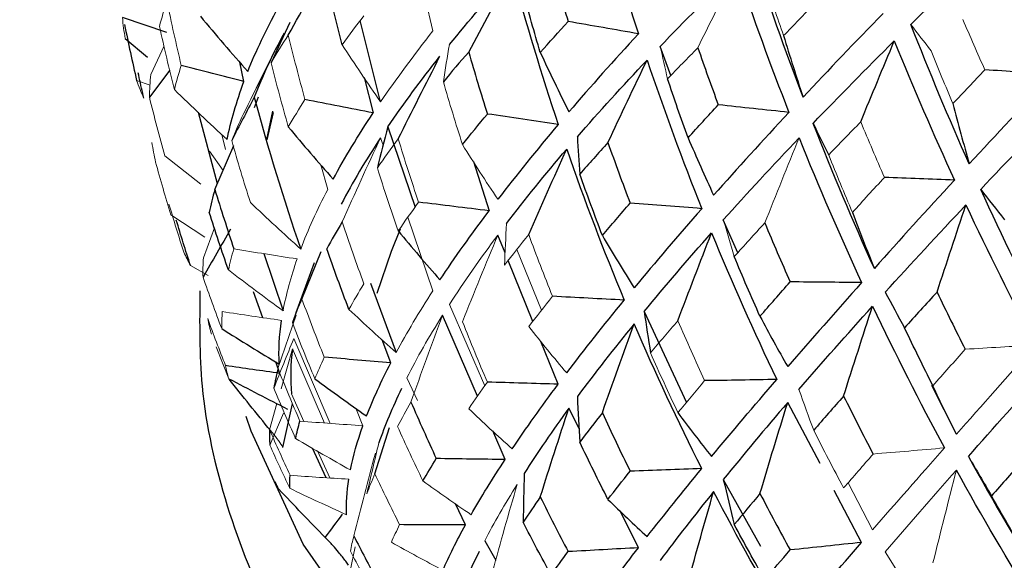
# Paper-space layout '_Isometric' of a CAD drawing. Header units: millimetres. Extents: x -169 to 64, y -14 to 266.
# Tile 6 of 17: x -23.25 to -10.81, y 107.47 to 114.3. Entities that reach past the tile are written whole.
import ezdxf

# ---------------------------------------------------------------- set-up
doc = ezdxf.new("R2010")
doc.units = ezdxf.units.MM

psp = doc.layouts.new('_Isometric')

# ---------------------------------------------------------------- linework, layer by layer
at = {"color": 144, "linetype": 'Continuous', "lineweight": 18}
for p, q in [((-18.198, 114.873), (-18.028, 114.156)), ((-21.592, 113.607), (-21.424, 113.967)), ((-21.6, 113.473), (-21.771, 113.529)), ((-20.65, 112.66), (-20.695, 112.847)), ((-18.656, 112.713), (-18.689, 112.808)), ((-21.413, 112.577), (-20.959, 112.219)), ((-20.679, 112.394), (-20.852, 112.637)), ((-19.357, 112.155), (-19.444, 112.466)), ((-21.338, 111.835), (-20.908, 111.549)), ((-18.028, 110.874), (-18.345, 111.802)), ((-20.928, 111.291), (-20.789, 111.671)), ((-16.966, 111.396), (-16.657, 110.627)), ((-21.09, 111.192), (-20.868, 111.065)), ((-17.82, 110.701), (-17.373, 109.673)), ((-19.985, 109.89), (-19.754, 110.566)), ((-19.786, 110.27), (-19.324, 109.198)), ((-20.608, 109.763), (-20.764, 110.166)), ((-19.946, 109.636), (-19.803, 110.142)), ((-19.398, 109.203), (-19.803, 110.142)), ((-18.357, 109.773), (-18.223, 109.486)), ((-19.815, 109.57), (-19.657, 109.222)), ((-20.091, 109.118), (-19.998, 109.449)), ((-18.912, 109.168), (-19, 109.389)), ((-19.917, 109.329), (-20.088, 108.923)), ((-19.487, 108.85), (-19.331, 108.509)), ((-20.012, 108.433), (-19.976, 108.369)), ((-12.784, 108.446), (-12.473, 107.854)), ((-19.117, 107.121), (-19.01, 107.638)), ((-12.313, 107.575), (-12.01, 107.088))]:
    psp.add_line(p, q, dxfattribs=at)
at = {"color": 7, "linetype": 'Continuous', "lineweight": 25}
for p, q in [((-21.388, 114.137), (-21.95, 114.325)), ((-18.689, 113.26), (-18.946, 114.288)), ((-21.915, 114.061), (-21.632, 113.824)), ((-15.024, 113.592), (-15.157, 113.961)), ((-20.029, 113.897), (-20.259, 113.435)), ((-20.415, 113.517), (-20.468, 113.761)), ((-21.352, 113.663), (-21.61, 113.319)), ((-18.895, 113.567), (-18.782, 113.121)), ((-20.281, 113.188), (-20.231, 113.324)), ((-20.993, 113.13), (-20.754, 112.229)), ((-20.127, 112.783), (-20.049, 113.144)), ((-20.12, 112.781), (-20.043, 113.127)), ((-18.596, 112.946), (-18.252, 111.932)), ((-20.783, 112.155), (-20.541, 112.711)), ((-17.516, 112.506), (-17.318, 111.885)), ((-14.176, 111.355), (-14.359, 111.771)), ((-17.116, 111.353), (-17.207, 111.578)), ((-20.162, 111.343), (-19.921, 110.621)), ((-19.682, 110.769), (-19.441, 111.371)), ((-19.526, 111.226), (-19.758, 110.596)), ((-16.766, 110.487), (-17.077, 111.257)), ((-18.817, 110.97), (-18.492, 110.093)), ((-20.3, 110.866), (-20.181, 110.535)), ((-19.73, 110.67), (-19.803, 110.471)), ((-15.359, 110.611), (-14.825, 109.463)), ((-17.464, 109.543), (-17.907, 110.564)), ((-18.56, 109.964), (-18.667, 110.253)), ((-16.445, 109.693), (-16.663, 110.232)), ((-19.96, 109.83), (-20.012, 109.974)), ((-11.414, 109.06), (-11.724, 109.679)), ((-13.137, 108.69), (-13.545, 109.464)), ((-19.924, 108.895), (-19.802, 109.445)), ((-16.181, 109.135), (-16.309, 109.392)), ((-18.762, 108.562), (-18.578, 109.148)), ((-17.116, 108.742), (-17.273, 109.103)), ((-19.378, 108.512), (-19.547, 108.884)), ((-14.359, 108.489), (-13.888, 107.649)), ((-12.612, 107.695), (-12.957, 108.35)), ((-17.617, 107.917), (-17.741, 108.181)), ((-15.431, 107.627), (-15.663, 108.092)), ((-17.374, 107.715), (-17.234, 107.472))]:
    psp.add_line(p, q, dxfattribs=at)
at = {"color": 8, "linetype": 'Continuous', "lineweight": 25, "flags": 128}
psp.add_lwpolyline([(-18.732, 110.842), (-18.553, 111.373), (-18.437, 111.658)], dxfattribs=at)
at = {"color": 7, "linetype": 'Continuous', "lineweight": 25, "flags": 128}
psp.add_lwpolyline([(2.195, 99.557), (-0.355, 99.491), (-2.9, 99.607), (-5.401, 99.903), (-7.82, 100.373), (-10.12, 101.012), (-12.267, 101.809), (-14.228, 102.753), (-15.973, 103.828), (-17.476, 105.019), (-18.714, 106.308), (-19.669, 107.674), (-20.325, 109.098), (-20.388, 109.285)], dxfattribs=at)
at = {"color": 7, "linetype": 'Continuous', "lineweight": 25}
for points, knots in [([(11.5, 198.583), (11.494, 199.469), (11.476, 202.021), (11.278, 206.161), (10.833, 210.957), (10.163, 215.626), (9.27, 220.156), (8.155, 224.532), (6.82, 228.739), (5.267, 232.765), (3.504, 236.595), (1.535, 240.218), (-0.631, 243.623), (-2.984, 246.8), (-5.516, 249.743), (-8.216, 252.445), (-11.075, 254.902), (-14.084, 257.113), (-17.234, 259.073), (-20.519, 260.782), (-23.928, 262.238), (-27.456, 263.437), (-31.096, 264.38), (-34.841, 265.063), (-38.687, 265.484), (-42.627, 265.642), (-46.654, 265.532), (-50.759, 265.154), (-54.933, 264.506), (-59.166, 263.588), (-63.445, 262.401), (-67.758, 260.948), (-72.094, 259.233), (-76.438, 257.261), (-80.78, 255.039), (-85.109, 252.574), (-89.412, 249.874), (-93.679, 246.948), (-97.901, 243.805), (-102.069, 240.453), (-106.175, 236.901), (-110.208, 233.159), (-114.163, 229.236), (-118.029, 225.14), (-121.8, 220.883), (-125.468, 216.475), (-129.025, 211.924), (-132.465, 207.242), (-135.778, 202.44), (-138.96, 197.528), (-142.002, 192.516), (-144.899, 187.417), (-147.643, 182.241), (-150.229, 177), (-152.651, 171.705), (-154.903, 166.368), (-156.979, 161), (-158.876, 155.613), (-160.586, 150.218), (-162.107, 144.826), (-163.434, 139.45), (-164.562, 134.1), (-165.488, 128.787), (-166.208, 123.524), (-166.716, 118.322), (-167.012, 113.398), (-167.047, 110.249), (-167.063, 108.778)], [0, 0, 0, 0, 0.008464, 0.024374, 0.040292, 0.056199, 0.07208, 0.087917, 0.103689, 0.119374, 0.13495, 0.150397, 0.165702, 0.180856, 0.19586, 0.210724, 0.225465, 0.240109, 0.254686, 0.269227, 0.283763, 0.298323, 0.312939, 0.327642, 0.342456, 0.357398, 0.37248, 0.387704, 0.403064, 0.418549, 0.434142, 0.449825, 0.465575, 0.481375, 0.497208, 0.513057, 0.528912, 0.544762, 0.560602, 0.576428, 0.592237, 0.608031, 0.623807, 0.639568, 0.655315, 0.671048, 0.68677, 0.702483, 0.718188, 0.733889, 0.749586, 0.765283, 0.78098, 0.796681, 0.812387, 0.8281, 0.843822, 0.859556, 0.875304, 0.891068, 0.906849, 0.92265, 0.938471, 0.954313, 0.970176, 0.986059, 1, 1, 1, 1]), ([(-144.063, 108.778), (-144.059, 109.493), (-144.044, 111.577), (-143.882, 115.131), (-143.513, 119.47), (-142.957, 123.918), (-142.215, 128.46), (-141.287, 133.082), (-140.174, 137.769), (-138.878, 142.508), (-137.402, 147.284), (-135.749, 152.081), (-133.923, 156.885), (-131.929, 161.68), (-129.772, 166.453), (-127.459, 171.189), (-124.996, 175.872), (-122.39, 180.489), (-119.649, 185.025), (-116.782, 189.467), (-113.798, 193.801), (-110.705, 198.014), (-107.515, 202.094), (-104.236, 206.029), (-100.88, 209.807), (-97.458, 213.417), (-93.981, 216.849), (-90.461, 220.093), (-86.91, 223.141), (-83.339, 225.984), (-79.763, 228.616), (-76.192, 231.03), (-72.64, 233.221), (-69.119, 235.186), (-65.64, 236.92), (-62.217, 238.424), (-58.86, 239.696), (-55.58, 240.736), (-52.388, 241.547), (-49.29, 242.131), (-46.292, 242.491), (-43.399, 242.632), (-40.612, 242.555), (-37.927, 242.262), (-35.341, 241.748), (-32.848, 241.008), (-30.444, 240.031), (-28.133, 238.802), (-25.93, 237.317), (-23.859, 235.581), (-21.94, 233.612), (-20.183, 231.428), (-18.589, 229.042), (-17.154, 226.461), (-15.876, 223.688), (-14.755, 220.726), (-13.792, 217.577), (-12.99, 214.245), (-12.353, 210.736), (-11.884, 207.057), (-11.596, 203.285), (-11.505, 200.426), (-11.501, 198.862), (-11.5, 198.583)], [0, 0, 0, 0, 0.008526, 0.024845, 0.041185, 0.057549, 0.073938, 0.090354, 0.106795, 0.12326, 0.139747, 0.156254, 0.172779, 0.189319, 0.205871, 0.222433, 0.239001, 0.255574, 0.272147, 0.288718, 0.305284, 0.321841, 0.338387, 0.354919, 0.371433, 0.387929, 0.404402, 0.42085, 0.437272, 0.453665, 0.470029, 0.486363, 0.502668, 0.518948, 0.535206, 0.55145, 0.567692, 0.583942, 0.600221, 0.616558, 0.632989, 0.649563, 0.66634, 0.683393, 0.700804, 0.718652, 0.736985, 0.755775, 0.774859, 0.79388, 0.812529, 0.830683, 0.848352, 0.865611, 0.882552, 0.899258, 0.915799, 0.932229, 0.94859, 0.964911, 0.981216, 0.99664, 1, 1, 1, 1]), ([(-21.68, 113.308), (-21.685, 113.329), (-21.71, 113.435), (-21.733, 113.542), (-21.751, 113.628)], [0, 0, 0, 0, 0.193614, 1, 1, 1, 1]), ([(-20.972, 110.873), (-20.976, 110.47), (-20.986, 109.556), (-20.664, 108.146), (-20.079, 106.675), (-19.221, 105.266), (-18.108, 103.929), (-16.743, 102.681), (-15.142, 101.539), (-13.33, 100.521), (-11.335, 99.643), (-9.189, 98.917), (-6.923, 98.349), (-4.568, 97.946), (-2.154, 97.711), (0.287, 97.646), (2.724, 97.751), (5.126, 98.026), (7.462, 98.468), (9.703, 99.073), (11.819, 99.836), (13.783, 100.753), (15.568, 101.815), (17.147, 103.015), (18.49, 104.34), (19.568, 105.77), (20.365, 107.28), (20.84, 108.835), (21.036, 110.039), (20.98, 110.707), (20.968, 110.854)], [0, 0, 0, 0, 0.027164, 0.061745, 0.096454, 0.131707, 0.167724, 0.204488, 0.241797, 0.279398, 0.317081, 0.354718, 0.392279, 0.429767, 0.467199, 0.504602, 0.542006, 0.579435, 0.616916, 0.65448, 0.692158, 0.729971, 0.767923, 0.805975, 0.843959, 0.881618, 0.918632, 0.954768, 0.990045, 1, 1, 1, 1]), ([(-19.094, 107.408), (-19.105, 107.424), (-19.128, 107.457), (-19.17, 107.512), (-19.224, 107.578), (-19.295, 107.66), (-19.355, 107.722), (-19.388, 107.756)], [0, 0, 0, 0, 0.162736, 0.329597, 0.499533, 0.728882, 1, 1, 1, 1])]:
    psp.add_open_spline(points, degree=3, knots=knots, dxfattribs=at)
for points in [[(-15.98, 115.968), (-15.813, 115.346), (-15.63, 114.73), (-15.431, 114.12)], [(-10.934, 115.257), (-10.698, 114.7), (-10.453, 114.15), (-10.198, 113.606)], [(-19.855, 114.105), (-19.669, 114.441), (-19.48, 114.777), (-19.288, 115.111)], [(-13.352, 113.319), (-13.579, 113.915), (-13.792, 114.518), (-13.989, 115.128)], [(-16.534, 115.013), (-16.465, 114.766), (-16.393, 114.52), (-16.319, 114.276)], [(-17.82, 113.984), (-17.576, 114.282), (-17.312, 114.587), (-17.026, 114.897)], [(-17.576, 113.89), (-17.395, 114.227), (-17.212, 114.562), (-17.026, 114.897)], [(-17.026, 114.897), (-16.851, 114.249), (-16.657, 113.608), (-16.445, 112.975)], [(-14.189, 114.934), (-13.984, 114.325), (-13.764, 113.723), (-13.53, 113.128)], [(-19.174, 113.982), (-19.243, 114.251), (-19.308, 114.521), (-19.369, 114.792)], [(-16.671, 113.885), (-16.747, 114.138), (-16.819, 114.391), (-16.888, 114.646)], [(-20.367, 113.643), (-20.263, 113.904), (-20.134, 114.173), (-19.982, 114.449)], [(-20.965, 114.342), (-20.769, 114.106), (-20.57, 113.873), (-20.367, 113.643)], [(-12.34, 114.378), (-12.691, 114.018), (-13.029, 113.664), (-13.352, 113.319)], [(-21.924, 114.238), (-21.876, 114.001), (-21.825, 113.765), (-21.771, 113.529)], [(-19.834, 114.263), (-19.914, 114.094), (-19.994, 113.925), (-20.073, 113.755)], [(-16.671, 113.885), (-16.557, 114.014), (-16.439, 114.144), (-16.319, 114.276)], [(-15.431, 114.12), (-15.727, 114.172), (-16.023, 114.224), (-16.319, 114.276)], [(-11.252, 112.476), (-11.511, 113.055), (-11.757, 113.643), (-11.99, 114.238)], [(-19.907, 114.13), (-20.057, 113.855), (-20.183, 113.585), (-20.284, 113.321)], [(-15.431, 114.12), (-15.742, 113.784), (-16.035, 113.455), (-16.309, 113.135)], [(-13.598, 114.097), (-13.519, 113.834), (-13.437, 113.575), (-13.352, 113.319)], [(-14.681, 113.943), (-14.597, 113.702), (-14.511, 113.462), (-14.423, 113.223)], [(-13.225, 112.989), (-12.898, 113.33), (-12.556, 113.676), (-12.2, 114.03)], [(-12.623, 113.008), (-12.483, 113.349), (-12.342, 113.69), (-12.2, 114.03)], [(-12.2, 114.03), (-11.958, 113.436), (-11.705, 112.851), (-11.44, 112.272)], [(-18.596, 112.946), (-18.4, 113.236), (-18.181, 113.532), (-17.939, 113.836)], [(-18.466, 112.792), (-18.293, 113.141), (-18.117, 113.489), (-17.939, 113.836)], [(-17.576, 113.89), (-17.686, 113.764), (-17.793, 113.639), (-17.896, 113.515)], [(-17.576, 113.89), (-17.501, 113.628), (-17.422, 113.367), (-17.34, 113.107)], [(-16.671, 113.885), (-16.554, 113.632), (-16.433, 113.382), (-16.309, 113.135)], [(-20.415, 113.517), (-20.679, 113.584), (-20.943, 113.652), (-21.207, 113.719)], [(-16.203, 112.818), (-15.928, 113.135), (-15.634, 113.458), (-15.322, 113.789)], [(-15.817, 112.746), (-15.654, 113.095), (-15.489, 113.442), (-15.322, 113.789)], [(-15.322, 113.789), (-15.108, 113.154), (-14.878, 112.528), (-14.631, 111.911)], [(-10.198, 113.606), (-10.561, 113.221), (-10.912, 112.844), (-11.252, 112.476)], [(-10.198, 113.606), (-10.484, 113.626), (-10.77, 113.646), (-11.056, 113.666)], [(-20.627, 112.783), (-20.58, 113.02), (-20.509, 113.264), (-20.415, 113.517)], [(-14.804, 112.807), (-14.893, 113.054), (-14.98, 113.302), (-15.064, 113.551)], [(-21.294, 113.415), (-21.075, 113.202), (-20.852, 112.991), (-20.627, 112.783)], [(-20.284, 113.321), (-20.38, 113.138), (-20.475, 112.956), (-20.57, 112.773)], [(-20.284, 113.321), (-20.112, 112.674), (-19.917, 112.034), (-19.698, 111.401)], [(-18.782, 113.121), (-19.07, 113.177), (-19.357, 113.233), (-19.644, 113.29)], [(-14.804, 112.807), (-14.679, 112.944), (-14.552, 113.083), (-14.423, 113.223)], [(-13.53, 113.128), (-13.828, 113.159), (-14.125, 113.191), (-14.423, 113.223)], [(-11.459, 113.238), (-11.392, 112.981), (-11.324, 112.727), (-11.252, 112.476)], [(-11.108, 112.155), (-10.764, 112.519), (-10.408, 112.89), (-10.039, 113.268)], [(-19.288, 112.285), (-19.142, 112.555), (-18.973, 112.833), (-18.782, 113.121)], [(-17.654, 112.72), (-17.553, 112.848), (-17.448, 112.977), (-17.34, 113.107)], [(-16.445, 112.975), (-16.743, 113.019), (-17.042, 113.063), (-17.34, 113.107)], [(-13.53, 113.128), (-13.863, 112.769), (-14.181, 112.42), (-14.482, 112.08)], [(-18.596, 112.946), (-18.642, 112.773), (-18.686, 112.599), (-18.73, 112.426)], [(-16.445, 112.975), (-16.719, 112.65), (-16.973, 112.335), (-17.207, 112.03)], [(-12.451, 111.157), (-12.724, 111.758), (-12.982, 112.369), (-13.225, 112.989)], [(-13.225, 112.989), (-13.16, 112.856), (-13.094, 112.723), (-13.028, 112.589)], [(-19.855, 112.943), (-19.669, 112.721), (-19.48, 112.501), (-19.288, 112.285)], [(-18.689, 112.808), (-18.878, 112.521), (-19.044, 112.241), (-19.186, 111.969)], [(-16.203, 112.818), (-16.193, 112.661), (-16.183, 112.505), (-16.172, 112.348)], [(-15.817, 112.746), (-15.938, 112.612), (-16.057, 112.479), (-16.172, 112.348)], [(-15.817, 112.746), (-15.726, 112.49), (-15.633, 112.235), (-15.536, 111.981)], [(-14.804, 112.807), (-14.699, 112.561), (-14.592, 112.319), (-14.482, 112.08)], [(-13.402, 112.804), (-13.153, 112.186), (-12.889, 111.577), (-12.612, 110.977)], [(-17.098, 111.723), (-16.865, 112.028), (-16.612, 112.34), (-16.338, 112.662)], [(-16.818, 111.583), (-16.66, 111.943), (-16.5, 112.303), (-16.338, 112.662)], [(-16.338, 112.662), (-16.114, 112.017), (-15.872, 111.382), (-15.611, 110.756)], [(-15.887, 111.571), (-15.985, 111.829), (-16.08, 112.088), (-16.172, 112.348)], [(-11.44, 112.272), (-11.79, 111.89), (-12.127, 111.519), (-12.451, 111.157)], [(-11.44, 112.272), (-11.734, 112.284), (-12.029, 112.295), (-12.324, 112.306)], [(-20.783, 112.155), (-20.81, 112.057), (-20.833, 111.96), (-20.853, 111.864)], [(-20.783, 112.155), (-20.706, 111.903), (-20.626, 111.652), (-20.543, 111.403)], [(-10.246, 110.38), (-10.546, 110.961), (-10.833, 111.553), (-11.108, 112.155)], [(-11.108, 112.155), (-11.009, 112.028), (-10.91, 111.9), (-10.809, 111.772)], [(-17.318, 111.885), (-17.615, 111.92), (-17.912, 111.957), (-18.209, 111.993)], [(-15.887, 111.571), (-15.773, 111.706), (-15.656, 111.843), (-15.536, 111.981)], [(-14.631, 111.911), (-14.933, 111.934), (-15.235, 111.957), (-15.536, 111.981)], [(-12.313, 110.857), (-11.988, 111.215), (-11.648, 111.582), (-11.294, 111.958)], [(-11.659, 110.857), (-11.539, 111.225), (-11.417, 111.592), (-11.294, 111.958)], [(-11.294, 111.958), (-11.013, 111.358), (-10.72, 110.768), (-10.416, 110.188)], [(-20.611, 111.137), (-20.695, 111.378), (-20.776, 111.621), (-20.853, 111.864)], [(-17.939, 111.01), (-17.753, 111.291), (-17.546, 111.582), (-17.318, 111.885)], [(-14.631, 111.911), (-14.933, 111.566), (-15.218, 111.233), (-15.485, 110.91)], [(-12.728, 111.864), (-12.638, 111.625), (-12.546, 111.389), (-12.451, 111.157)], [(-21.09, 111.192), (-21.152, 111.383), (-21.212, 111.574), (-21.27, 111.767)], [(-19.174, 111.743), (-19.243, 111.629), (-19.308, 111.516), (-19.369, 111.404)], [(-13.835, 111.73), (-13.731, 111.481), (-13.624, 111.232), (-13.515, 110.986)], [(-20.583, 111.653), (-20.7, 111.45), (-20.816, 111.248), (-20.932, 111.045)], [(-18.466, 111.63), (-18.293, 111.42), (-18.117, 111.213), (-17.939, 111.01)], [(-15.359, 110.611), (-15.094, 110.933), (-14.81, 111.264), (-14.507, 111.605)], [(-14.934, 110.495), (-14.794, 110.866), (-14.652, 111.236), (-14.507, 111.605)], [(-14.507, 111.605), (-14.249, 110.977), (-13.975, 110.359), (-13.685, 109.753)], [(-15.887, 111.571), (-15.756, 111.347), (-15.622, 111.127), (-15.485, 110.91)], [(-19.089, 110.639), (-19.186, 110.892), (-19.279, 111.148), (-19.369, 111.404)], [(-13.896, 110.551), (-14.008, 110.802), (-14.116, 111.053), (-14.221, 111.307)], [(-13.896, 110.551), (-13.772, 110.694), (-13.644, 110.839), (-13.515, 110.986)], [(-12.612, 110.977), (-12.938, 110.611), (-13.249, 110.257), (-13.545, 109.915)], [(-12.612, 110.977), (-12.913, 110.98), (-13.214, 110.983), (-13.515, 110.986)], [(-12.313, 110.857), (-12.233, 110.707), (-12.152, 110.556), (-12.07, 110.406)], [(-11.659, 110.857), (-11.799, 110.705), (-11.936, 110.555), (-12.07, 110.406)], [(-11.659, 110.857), (-11.543, 110.615), (-11.424, 110.374), (-11.303, 110.135)], [(-15.611, 110.756), (-15.913, 110.772), (-16.216, 110.787), (-16.518, 110.804)], [(-16.338, 109.835), (-16.114, 110.13), (-15.872, 110.437), (-15.611, 110.756)], [(-15.359, 110.611), (-15.333, 110.437), (-15.306, 110.262), (-15.278, 110.088)], [(-13.405, 109.626), (-13.111, 109.967), (-12.8, 110.318), (-12.473, 110.681)], [(-12.84, 109.544), (-12.719, 109.923), (-12.597, 110.302), (-12.473, 110.681)], [(-12.473, 110.681), (-12.185, 110.071), (-11.882, 109.473), (-11.566, 108.888)], [(-19.969, 109.947), (-19.979, 110.122), (-19.969, 110.307), (-19.941, 110.5)], [(-15.485, 110.458), (-15.744, 110.14), (-15.983, 109.833), (-16.203, 109.536)], [(-15.887, 109.332), (-15.756, 109.708), (-15.622, 110.083), (-15.485, 110.458)], [(-14.631, 108.628), (-14.933, 109.226), (-15.218, 109.836), (-15.485, 110.458)], [(-13.896, 110.551), (-13.782, 110.335), (-13.664, 110.123), (-13.545, 109.915)], [(-20.696, 110.395), (-20.455, 110.243), (-20.213, 110.094), (-19.969, 109.947)], [(-11.711, 109.674), (-11.833, 109.916), (-11.953, 110.16), (-12.07, 110.406)], [(-19.803, 110.142), (-19.826, 109.943), (-19.83, 109.752), (-19.815, 109.57)], [(-18.56, 109.964), (-18.84, 109.987), (-19.12, 110.01), (-19.4, 110.034)], [(-18.866, 109.292), (-18.783, 109.505), (-18.681, 109.729), (-18.56, 109.964)], [(-19.96, 109.83), (-20.19, 109.862), (-20.419, 109.895), (-20.648, 109.929)], [(-19.985, 109.89), (-20.006, 109.806), (-20.023, 109.723), (-20.038, 109.642)], [(-11.263, 108.781), (-10.944, 109.142), (-10.611, 109.516), (-10.264, 109.902)], [(-20.608, 109.763), (-20.361, 109.633), (-20.113, 109.505), (-19.863, 109.379)], [(-20.079, 109.108), (-20.256, 109.323), (-20.431, 109.54), (-20.603, 109.759)], [(-19.52, 109.762), (-19.304, 109.603), (-19.086, 109.446), (-18.866, 109.292)], [(-16.445, 109.693), (-16.743, 109.701), (-17.042, 109.711), (-17.34, 109.72)], [(-13.685, 109.753), (-13.988, 109.747), (-14.292, 109.742), (-14.595, 109.738)], [(-14.507, 108.779), (-14.249, 109.09), (-13.975, 109.415), (-13.685, 109.753)], [(-18.423, 109.639), (-18.539, 109.4), (-18.635, 109.171), (-18.711, 108.951)], [(-17.026, 108.876), (-16.851, 109.136), (-16.657, 109.408), (-16.445, 109.693)], [(-18.305, 109.468), (-18.202, 109.228), (-18.095, 108.99), (-17.986, 108.754)], [(-16.203, 109.536), (-16.193, 109.344), (-16.183, 109.152), (-16.172, 108.961)], [(-13.545, 109.464), (-13.833, 109.127), (-14.105, 108.802), (-14.359, 108.489)], [(-13.896, 108.312), (-13.782, 108.696), (-13.664, 109.08), (-13.545, 109.464)], [(-12.84, 109.544), (-12.968, 109.398), (-13.094, 109.254), (-13.217, 109.111)], [(-12.84, 109.544), (-12.718, 109.298), (-12.594, 109.053), (-12.467, 108.811)], [(-16.309, 109.392), (-16.517, 109.105), (-16.706, 108.83), (-16.875, 108.566)], [(-16.671, 108.269), (-16.554, 108.643), (-16.433, 109.017), (-16.309, 109.392)], [(-19.763, 109.008), (-19.747, 109.08), (-19.729, 109.152), (-19.708, 109.226)], [(-15.887, 109.332), (-15.985, 109.206), (-16.08, 109.083), (-16.172, 108.961)], [(-15.887, 109.332), (-15.773, 109.084), (-15.656, 108.838), (-15.536, 108.594)], [(-14.934, 109.334), (-14.794, 109.145), (-14.652, 108.96), (-14.507, 108.779)], [(-20.091, 109.118), (-20.093, 109.052), (-20.092, 108.987), (-20.088, 108.923)], [(-19.07, 108.61), (-19.035, 108.786), (-18.982, 108.972), (-18.912, 109.168)], [(-15.817, 108.238), (-15.938, 108.477), (-16.057, 108.718), (-16.172, 108.961)], [(-18.154, 108.471), (-18.101, 108.564), (-18.045, 108.658), (-17.986, 108.754)], [(-17.116, 108.742), (-17.406, 108.745), (-17.696, 108.749), (-17.986, 108.754)], [(-17.546, 108.044), (-17.42, 108.265), (-17.277, 108.497), (-17.116, 108.742)], [(-11.263, 108.781), (-10.944, 108.198), (-10.611, 107.63), (-10.264, 107.075)], [(-11.263, 108.781), (-11.166, 108.615), (-11.069, 108.449), (-10.97, 108.283)], [(-10.566, 108.742), (-10.703, 108.587), (-10.837, 108.434), (-10.97, 108.283)], [(-15.817, 108.238), (-15.726, 108.355), (-15.633, 108.473), (-15.536, 108.594)], [(-14.631, 108.628), (-14.933, 108.616), (-15.235, 108.605), (-15.536, 108.594)], [(-15.322, 107.768), (-15.108, 108.041), (-14.878, 108.328), (-14.631, 108.628)], [(-10.416, 106.906), (-10.761, 107.46), (-11.094, 108.027), (-11.414, 108.609)], [(-19.836, 108.378), (-19.836, 108.431), (-19.835, 108.486), (-19.831, 108.542)], [(-19.119, 108.044), (-19.125, 108.184), (-19.115, 108.334), (-19.09, 108.493)], [(-16.875, 108.566), (-16.88, 108.36), (-16.885, 108.154), (-16.888, 107.949)], [(-14.359, 108.489), (-14.314, 108.299), (-14.268, 108.109), (-14.221, 107.919)], [(-19.388, 107.756), (-19.586, 107.959), (-19.782, 108.163), (-19.976, 108.369)], [(-16.671, 108.269), (-16.747, 108.161), (-16.819, 108.054), (-16.888, 107.949)], [(-16.671, 108.269), (-16.557, 108.037), (-16.439, 107.807), (-16.319, 107.578)], [(-15.817, 108.238), (-15.654, 108.078), (-15.489, 107.922), (-15.322, 107.768)], [(-14.482, 108.337), (-14.724, 108.035), (-14.949, 107.745), (-15.157, 107.468)], [(-14.804, 107.191), (-14.699, 107.573), (-14.592, 107.954), (-14.482, 108.337)], [(-13.53, 106.635), (-13.863, 107.189), (-14.181, 107.756), (-14.482, 108.337)], [(-13.896, 108.312), (-14.008, 108.179), (-14.116, 108.048), (-14.221, 107.919)], [(-13.896, 108.312), (-13.772, 108.072), (-13.644, 107.834), (-13.515, 107.599)], [(-10.566, 107.58), (-10.703, 107.812), (-10.837, 108.046), (-10.97, 108.283)], [(-19.388, 107.756), (-19.314, 107.854), (-19.241, 107.952), (-19.168, 108.05)], [(-17.617, 107.917), (-17.895, 107.917), (-18.172, 107.917), (-18.449, 107.919)], [(-17.902, 107.343), (-17.823, 107.523), (-17.728, 107.714), (-17.617, 107.917)], [(-16.534, 107.283), (-16.655, 107.503), (-16.773, 107.725), (-16.888, 107.949)], [(-13.835, 107.223), (-13.966, 107.453), (-14.095, 107.685), (-14.221, 107.919)], [(-19.027, 107.778), (-18.933, 107.591), (-18.836, 107.405), (-18.736, 107.22)], [(-15.431, 107.627), (-15.727, 107.61), (-16.023, 107.594), (-16.319, 107.578)], [(-15.98, 106.896), (-15.813, 107.126), (-15.63, 107.37), (-15.431, 107.627)], [(-13.835, 107.223), (-13.731, 107.346), (-13.624, 107.471), (-13.515, 107.599)], [(-12.612, 107.695), (-12.913, 107.662), (-13.214, 107.63), (-13.515, 107.599)], [(-13.402, 106.784), (-13.153, 107.073), (-12.889, 107.377), (-12.612, 107.695)], [(-17.443, 107.581), (-17.547, 107.373), (-17.634, 107.176), (-17.705, 106.99)], [(-16.534, 107.283), (-16.465, 107.38), (-16.393, 107.478), (-16.319, 107.578)]]:
    psp.add_open_spline(points, degree=3, dxfattribs=at)
at = {"color": 144, "linetype": 'Continuous', "lineweight": 18}
for points in [[(-11.99, 114.238), (-11.65, 114.572), (-11.298, 114.912), (-10.934, 115.257)], [(-15.157, 113.961), (-14.851, 114.28), (-14.528, 114.604), (-14.189, 114.934)], [(-14.681, 113.943), (-14.519, 114.275), (-14.355, 114.605), (-14.189, 114.934)], [(-13.598, 114.097), (-13.678, 114.323), (-13.756, 114.551), (-13.832, 114.78)], [(-21.388, 114.532), (-21.424, 114.425), (-21.455, 114.319), (-21.482, 114.213)], [(-21.388, 114.532), (-21.332, 114.26), (-21.271, 113.989), (-21.207, 113.719)], [(-13.598, 114.097), (-13.47, 114.229), (-13.341, 114.362), (-13.21, 114.497)], [(-21.915, 114.061), (-21.93, 114.148), (-21.942, 114.236), (-21.95, 114.325)], [(-19.174, 113.982), (-19.086, 114.103), (-18.995, 114.226), (-18.9, 114.349)], [(-21.294, 113.415), (-21.361, 113.68), (-21.423, 113.946), (-21.482, 114.213)], [(-11.99, 114.238), (-11.905, 114.127), (-11.819, 114.016), (-11.733, 113.904)], [(-11.332, 114.299), (-11.241, 114.086), (-11.149, 113.875), (-11.056, 113.666)], [(-20.425, 113.1), (-20.256, 113.444), (-20.084, 113.788), (-19.907, 114.13)], [(-19.855, 114.105), (-19.932, 113.987), (-20.004, 113.871), (-20.073, 113.755)], [(-19.855, 114.105), (-19.789, 113.832), (-19.719, 113.561), (-19.644, 113.29)], [(-18.028, 114.156), (-18.27, 113.849), (-18.49, 113.55), (-18.689, 113.26)], [(-19.174, 113.982), (-19.016, 113.738), (-18.854, 113.497), (-18.689, 113.26)], [(-17.82, 113.984), (-17.846, 113.828), (-17.871, 113.671), (-17.896, 113.515)], [(-15.157, 113.961), (-15.126, 113.825), (-15.095, 113.688), (-15.064, 113.551)], [(-14.681, 113.943), (-14.811, 113.812), (-14.939, 113.681), (-15.064, 113.551)], [(-11.459, 113.238), (-11.552, 113.459), (-11.643, 113.681), (-11.733, 113.904)], [(-21.294, 113.415), (-21.269, 113.515), (-21.24, 113.617), (-21.207, 113.719)], [(-19.855, 112.943), (-19.932, 113.212), (-20.004, 113.483), (-20.073, 113.755)], [(-21.592, 113.607), (-21.602, 113.51), (-21.608, 113.414), (-21.61, 113.319)], [(-11.459, 113.238), (-11.326, 113.379), (-11.192, 113.522), (-11.056, 113.666)], [(-21.68, 113.308), (-21.714, 113.381), (-21.744, 113.455), (-21.771, 113.529)], [(-17.654, 112.72), (-17.739, 112.984), (-17.819, 113.249), (-17.896, 113.515)], [(-21.413, 112.577), (-21.483, 112.823), (-21.548, 113.071), (-21.61, 113.319)], [(-19.855, 112.943), (-19.789, 113.057), (-19.719, 113.173), (-19.644, 113.29)], [(-20.425, 113.1), (-20.477, 112.99), (-20.525, 112.88), (-20.57, 112.773)], [(-12.623, 113.008), (-12.76, 112.867), (-12.895, 112.727), (-13.028, 112.589)], [(-12.623, 113.008), (-12.525, 112.773), (-12.425, 112.539), (-12.324, 112.306)], [(-21.578, 112.748), (-21.566, 112.664), (-21.55, 112.582), (-21.532, 112.5)], [(-20.334, 111.989), (-20.417, 112.249), (-20.495, 112.51), (-20.57, 112.773)], [(-19.174, 111.743), (-19.016, 112.099), (-18.854, 112.454), (-18.689, 112.808)], [(-18.466, 112.792), (-18.558, 112.669), (-18.646, 112.547), (-18.73, 112.426)], [(-18.466, 112.792), (-18.384, 112.525), (-18.298, 112.259), (-18.209, 111.993)], [(-17.654, 112.72), (-17.509, 112.487), (-17.36, 112.257), (-17.207, 112.03)], [(-14.359, 111.771), (-14.057, 112.107), (-13.738, 112.452), (-13.402, 112.804)], [(-13.835, 111.73), (-13.693, 112.089), (-13.548, 112.447), (-13.402, 112.804)], [(-12.728, 111.864), (-12.83, 112.104), (-12.93, 112.346), (-13.028, 112.589)], [(-21.338, 111.835), (-21.406, 112.056), (-21.47, 112.278), (-21.532, 112.5)], [(-18.466, 111.63), (-18.558, 111.893), (-18.646, 112.159), (-18.73, 112.426)], [(-12.728, 111.864), (-12.595, 112.01), (-12.461, 112.157), (-12.324, 112.306)], [(-19.698, 111.401), (-19.606, 111.643), (-19.493, 111.894), (-19.357, 112.155)], [(-21.362, 111.969), (-21.302, 111.766), (-21.24, 111.563), (-21.175, 111.361)], [(-20.334, 111.989), (-20.125, 111.79), (-19.913, 111.595), (-19.698, 111.401)], [(-18.466, 111.63), (-18.384, 111.749), (-18.298, 111.87), (-18.209, 111.993)], [(-19.174, 111.743), (-19.086, 111.481), (-18.995, 111.22), (-18.9, 110.962)], [(-17.098, 111.723), (-17.107, 111.548), (-17.116, 111.373), (-17.124, 111.198)], [(-14.359, 111.771), (-14.314, 111.616), (-14.268, 111.461), (-14.221, 111.307)], [(-13.835, 111.73), (-13.966, 111.588), (-14.095, 111.446), (-14.221, 111.307)], [(-17.207, 111.578), (-17.433, 111.277), (-17.637, 110.984), (-17.82, 110.701)], [(-17.654, 110.482), (-17.509, 110.848), (-17.36, 111.213), (-17.207, 111.578)], [(-16.818, 111.583), (-16.923, 111.453), (-17.025, 111.325), (-17.124, 111.198)], [(-16.818, 111.583), (-16.721, 111.322), (-16.621, 111.062), (-16.518, 110.804)], [(-21.09, 111.192), (-21.121, 111.247), (-21.149, 111.304), (-21.175, 111.361)], [(-20.611, 111.137), (-20.592, 111.224), (-20.569, 111.313), (-20.543, 111.403)], [(-19.743, 111.276), (-20.01, 111.318), (-20.276, 111.36), (-20.543, 111.403)], [(-20.928, 111.291), (-20.933, 111.208), (-20.934, 111.126), (-20.932, 111.045)], [(-19.921, 110.621), (-19.882, 110.83), (-19.823, 111.048), (-19.743, 111.276)], [(-20.611, 111.137), (-20.383, 110.962), (-20.153, 110.79), (-19.921, 110.621)], [(-20.696, 110.395), (-20.777, 110.611), (-20.856, 110.828), (-20.932, 111.045)], [(-19.089, 110.639), (-19.03, 110.745), (-18.967, 110.852), (-18.9, 110.962)], [(-18.492, 110.093), (-18.358, 110.342), (-18.203, 110.603), (-18.028, 110.874)], [(-19.682, 110.769), (-19.726, 110.669), (-19.766, 110.569), (-19.803, 110.471)], [(-19.682, 110.769), (-19.592, 110.523), (-19.498, 110.278), (-19.4, 110.034)], [(-16.818, 110.421), (-16.721, 110.547), (-16.621, 110.674), (-16.518, 110.804)], [(-20.696, 110.395), (-20.696, 110.465), (-20.694, 110.537), (-20.689, 110.61)], [(-19.941, 110.5), (-20.19, 110.535), (-20.44, 110.572), (-20.689, 110.61)], [(-19.089, 110.639), (-18.893, 110.454), (-18.694, 110.272), (-18.492, 110.093)], [(-20.873, 110.522), (-20.801, 110.323), (-20.726, 110.126), (-20.648, 109.929)], [(-20.873, 110.522), (-20.86, 110.455), (-20.844, 110.39), (-20.825, 110.325)], [(-19.52, 109.762), (-19.618, 109.997), (-19.712, 110.234), (-19.803, 110.471)], [(-17.907, 110.564), (-18.079, 110.29), (-18.229, 110.027), (-18.357, 109.773)], [(-18.305, 109.468), (-18.176, 109.833), (-18.044, 110.198), (-17.907, 110.564)], [(-17.654, 110.482), (-17.553, 110.225), (-17.448, 109.972), (-17.34, 109.72)], [(-14.934, 110.495), (-15.051, 110.358), (-15.166, 110.222), (-15.278, 110.088)], [(-14.934, 110.495), (-14.824, 110.241), (-14.711, 109.989), (-14.595, 109.738)], [(-16.818, 110.421), (-16.66, 110.223), (-16.5, 110.027), (-16.338, 109.835)], [(-19.786, 110.27), (-19.871, 110.06), (-19.955, 109.851), (-20.038, 109.642)], [(-14.934, 109.334), (-15.051, 109.583), (-15.166, 109.834), (-15.278, 110.088)], [(-11.711, 109.674), (-11.577, 109.826), (-11.441, 109.98), (-11.303, 110.135)], [(-10.416, 110.188), (-10.761, 109.799), (-11.094, 109.423), (-11.414, 109.06)], [(-10.416, 110.188), (-10.711, 110.17), (-11.007, 110.153), (-11.303, 110.135)], [(-19.52, 109.762), (-19.483, 109.851), (-19.443, 109.942), (-19.4, 110.034)], [(-20.608, 109.763), (-20.623, 109.817), (-20.637, 109.872), (-20.648, 109.929)], [(-19.985, 109.89), (-19.896, 109.667), (-19.803, 109.446), (-19.708, 109.226)], [(-17.576, 109.383), (-17.501, 109.493), (-17.422, 109.606), (-17.34, 109.72)], [(-14.934, 109.334), (-14.824, 109.466), (-14.711, 109.601), (-14.595, 109.738)], [(-19.763, 109.008), (-19.858, 109.219), (-19.949, 109.43), (-20.038, 109.642)], [(-13.405, 109.626), (-13.343, 109.454), (-13.28, 109.283), (-13.217, 109.111)], [(-11.711, 109.674), (-11.614, 109.465), (-11.515, 109.261), (-11.414, 109.06)], [(-18.305, 109.468), (-18.365, 109.364), (-18.422, 109.261), (-18.475, 109.16)], [(-17.576, 109.383), (-17.395, 109.211), (-17.212, 109.042), (-17.026, 108.876)], [(-18.912, 109.168), (-19.177, 109.187), (-19.442, 109.206), (-19.708, 109.226)], [(-20.091, 109.118), (-20.007, 108.925), (-19.921, 108.733), (-19.831, 108.542)], [(-18.154, 108.471), (-18.264, 108.7), (-18.372, 108.929), (-18.475, 109.16)], [(-12.84, 108.382), (-12.968, 108.623), (-13.094, 108.866), (-13.217, 109.111)], [(-19.763, 109.008), (-19.534, 108.873), (-19.303, 108.74), (-19.07, 108.61)], [(-19.836, 108.378), (-19.922, 108.558), (-20.006, 108.74), (-20.088, 108.923)], [(-18.711, 108.951), (-18.762, 108.737), (-18.813, 108.523), (-18.863, 108.309)], [(-12.473, 107.854), (-12.185, 108.184), (-11.882, 108.529), (-11.566, 108.888)], [(-11.566, 108.888), (-11.867, 108.862), (-12.167, 108.836), (-12.467, 108.811)], [(-19.027, 107.778), (-18.94, 108.126), (-18.849, 108.473), (-18.755, 108.821)], [(-12.84, 108.382), (-12.718, 108.522), (-12.594, 108.665), (-12.467, 108.811)], [(-11.414, 108.609), (-11.729, 108.251), (-12.028, 107.907), (-12.313, 107.575)], [(-11.711, 107.435), (-11.614, 107.826), (-11.515, 108.217), (-11.414, 108.609)], [(-19.09, 108.493), (-19.338, 108.508), (-19.585, 108.524), (-19.831, 108.542)], [(-18.762, 108.562), (-18.798, 108.476), (-18.832, 108.392), (-18.863, 108.309)], [(-18.762, 108.562), (-18.66, 108.346), (-18.556, 108.132), (-18.449, 107.919)], [(-18.154, 108.471), (-17.953, 108.326), (-17.751, 108.184), (-17.546, 108.044)], [(-20.02, 108.462), (-20.005, 108.431), (-19.991, 108.4), (-19.976, 108.369)], [(-20.02, 108.462), (-20.017, 108.452), (-20.015, 108.443), (-20.012, 108.433)], [(-19.836, 108.378), (-19.598, 108.264), (-19.359, 108.153), (-19.119, 108.044)], [(-16.963, 108.427), (-17.119, 108.178), (-17.255, 107.941), (-17.374, 107.715)], [(-17.275, 107.328), (-17.174, 107.694), (-17.071, 108.06), (-16.963, 108.427)], [(-18.553, 107.696), (-18.521, 107.769), (-18.486, 107.843), (-18.449, 107.919)], [(-19.027, 107.778), (-19.044, 107.712), (-19.058, 107.646), (-19.069, 107.582)], [(-18.553, 107.696), (-18.338, 107.576), (-18.121, 107.458), (-17.902, 107.343)], [(-18.785, 107.055), (-18.882, 107.229), (-18.977, 107.405), (-19.069, 107.582)]]:
    psp.add_open_spline(points, degree=3, dxfattribs=at)
psp.add_open_spline([(-20.079, 109.108), (-20.023, 109.039), (-19.962, 108.963), (-19.927, 108.901), (-19.924, 108.895)], degree=3, knots=[0, 0, 0, 0, 0.9060918, 1, 1, 1, 1], dxfattribs=at)

doc.saveas('drawing.dxf')
